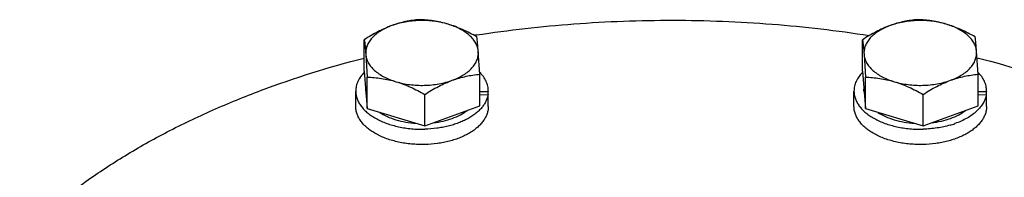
# Model space of a CAD drawing. Header units: inches. Extents: x 0 to 34, y 0 to 22.
# Tile 165 of 175: x 27.298 to 28.527, y 16.813 to 17.01. Entities that reach past the tile are written whole.
import ezdxf

# ---------------------------------------------------------------- set-up
doc = ezdxf.new("R2010")
doc.units = ezdxf.units.IN
doc.header["$LTSCALE"] = 1.87
doc.header["$MEASUREMENT"] = 0
doc.layers.add('3_ALL_AXES', color=7, linetype='CONTINUOUS')
doc.layers.add('7_ALL_FEATURES', color=7, linetype='CONTINUOUS')

msp = doc.modelspace()

# ---------------------------------------------------------------- linework, layer by layer
at = {"layer": '3_ALL_AXES', "color": 7, "linetype": 'Continuous'}
for p, q in [((27.728134, 16.94565), (27.728134, 16.985022)), ((28.349994, 16.945651), (28.349994, 16.985023)), ((27.872167, 16.941734), (27.870396, 16.970276)), ((28.494027, 16.941735), (28.492256, 16.970278)), ((27.729905, 16.966734), (27.731676, 16.938192)), ((28.351765, 16.966736), (28.353536, 16.938193)), ((27.728134, 16.94565), (27.731676, 16.89882)), ((28.349994, 16.945651), (28.353536, 16.898822)), ((27.731676, 16.89882), (27.731676, 16.938192)), ((27.872167, 16.902362), (27.872167, 16.941734)), ((28.353536, 16.898822), (28.353536, 16.938193)), ((28.494027, 16.902363), (28.494027, 16.941735)), ((27.7174, 16.901552), (27.7174, 16.92074)), ((27.729838, 16.92074), (27.729838, 16.92312)), ((28.339261, 16.901554), (28.339261, 16.920741)), ((28.351698, 16.920741), (28.351698, 16.923122)), ((27.803692, 16.877176), (27.803692, 16.916548)), ((27.8829, 16.901552), (27.8829, 16.910191)), ((28.425553, 16.877178), (28.425553, 16.916549)), ((28.504761, 16.901554), (28.504761, 16.910192)), ((27.731676, 16.89882), (27.803692, 16.877176)), ((27.803692, 16.877176), (27.872167, 16.902362)), ((28.353536, 16.898822), (28.425553, 16.877178)), ((28.425553, 16.877178), (28.494027, 16.902363))]:
    msp.add_line(p, q, dxfattribs=at)
for centre, radius, start, end in [((28.099899, 15.494771), 1.514011, 98.800366, 98.919308), ((27.753471, 16.920746), 0.023633, 180.004578, 190.367162), ((28.375214, 16.920741), 0.023515, 180.007372, 188.314438)]:
    msp.add_arc(centre, radius, start, end, dxfattribs=at)
for points, knots in [([(27.796608, 17.010207), (27.793798, 17.009959), (27.788124, 17.009311), (27.77958, 17.007807), (27.770942, 17.005665), (27.765228, 17.003793), (27.762371, 17.002742)], [0, 0, 0, 0, 0.24086829, 0.48723902, 0.74009047, 1, 1, 1, 1]), ([(27.832617, 17.004513), (27.829844, 17.005346), (27.824135, 17.006787), (27.815327, 17.008261), (27.80626, 17.009062), (27.797092, 17.009177), (27.787975, 17.008603), (27.779063, 17.007352), (27.770509, 17.005443), (27.765017, 17.003715), (27.762371, 17.002742)], [0, 0, 0, 0, 0.12165252, 0.24710432, 0.3749294, 0.50374556, 0.63207197, 0.75844536, 0.88153337, 1, 1, 1, 1]), ([(27.832617, 17.004513), (27.829604, 17.005419), (27.82358, 17.006998), (27.814498, 17.008691), (27.805516, 17.009751), (27.79956, 17.010105), (27.796608, 17.010207)], [0, 0, 0, 0, 0.25819035, 0.51060668, 0.75762781, 1, 1, 1, 1]), ([(27.868267, 16.990958), (27.908554, 16.997195), (27.99013, 17.006485), (28.113393, 17.010993), (28.236616, 17.006136), (28.318129, 16.996613), (28.358371, 16.990259)], [0, 0, 0, 0, 0.2486242, 0.50010856, 0.75153815, 1, 1, 1, 1]), ([(28.418469, 17.010209), (28.415659, 17.009961), (28.409985, 17.009312), (28.401441, 17.007809), (28.392803, 17.005667), (28.387089, 17.003795), (28.384232, 17.002744)], [0, 0, 0, 0, 0.24086807, 0.4872387, 0.74009033, 1, 1, 1, 1]), ([(28.454477, 17.004515), (28.451705, 17.005348), (28.445995, 17.006789), (28.437187, 17.008262), (28.428121, 17.009063), (28.418952, 17.009178), (28.409835, 17.008605), (28.400923, 17.007353), (28.392369, 17.005444), (28.386877, 17.003717), (28.384232, 17.002744)], [0, 0, 0, 0, 0.12165246, 0.24710418, 0.37492926, 0.50374542, 0.63207184, 0.75844526, 0.88153333, 1, 1, 1, 1]), ([(28.454477, 17.004515), (28.451464, 17.00542), (28.44544, 17.006999), (28.436358, 17.008693), (28.427376, 17.009753), (28.42142, 17.010106), (28.418469, 17.010209)], [0, 0, 0, 0, 0.25819032, 0.51060664, 0.75762778, 1, 1, 1, 1]), ([(27.762371, 17.002742), (27.759438, 17.001663), (27.753582, 16.999262), (27.744974, 16.995048), (27.736467, 16.990276), (27.730902, 16.986814), (27.728134, 16.985022)], [0, 0, 0, 0, 0.24276619, 0.4910937, 0.74388033, 1, 1, 1, 1]), ([(27.762371, 17.002742), (27.759852, 17.001816), (27.755035, 16.999791), (27.748376, 16.996142), (27.742586, 16.992017), (27.737765, 16.987481), (27.733997, 16.982601), (27.731356, 16.97745), (27.72991, 16.972115), (27.729771, 16.9685), (27.729905, 16.966734)], [0, 0, 0, 0, 0.1552014, 0.30152925, 0.4381853, 0.56511238, 0.68288449, 0.79293281, 0.8976304, 1, 1, 1, 1]), ([(27.868625, 16.988563), (27.865709, 16.990214), (27.859846, 16.993395), (27.850896, 16.997727), (27.84184, 17.001495), (27.835694, 17.003588), (27.832617, 17.004513)], [0, 0, 0, 0, 0.25471923, 0.50693007, 0.75568148, 1, 1, 1, 1]), ([(27.870396, 16.970276), (27.870261, 16.972062), (27.869561, 16.975689), (27.867313, 16.98091), (27.863912, 16.985889), (27.859433, 16.990548), (27.853956, 16.994816), (27.847575, 16.998632), (27.840396, 17.001932), (27.835276, 17.003714), (27.832617, 17.004513)], [0, 0, 0, 0, 0.09957109, 0.20342838, 0.31402117, 0.43306068, 0.56136969, 0.6990253, 0.84559231, 1, 1, 1, 1]), ([(28.384232, 17.002744), (28.381298, 17.001665), (28.375442, 16.999263), (28.366834, 16.99505), (28.358328, 16.990278), (28.352763, 16.986815), (28.349994, 16.985023)], [0, 0, 0, 0, 0.24276631, 0.49109398, 0.74388056, 1, 1, 1, 1]), ([(28.384232, 17.002744), (28.381712, 17.001817), (28.376895, 16.999793), (28.370236, 16.996143), (28.364447, 16.992018), (28.359625, 16.987483), (28.355858, 16.982603), (28.353217, 16.977451), (28.351771, 16.972117), (28.351632, 16.968502), (28.351765, 16.966736)], [0, 0, 0, 0, 0.1552014, 0.30152924, 0.43818529, 0.56511238, 0.6828845, 0.79293282, 0.89763041, 1, 1, 1, 1]), ([(28.490485, 16.988565), (28.48757, 16.990216), (28.481707, 16.993396), (28.472756, 16.997729), (28.4637, 17.001497), (28.457555, 17.00359), (28.454477, 17.004515)], [0, 0, 0, 0, 0.25471925, 0.50693009, 0.7556815, 1, 1, 1, 1]), ([(28.492256, 16.970278), (28.492121, 16.972063), (28.491422, 16.97569), (28.489173, 16.980912), (28.485773, 16.985891), (28.481294, 16.990549), (28.475817, 16.994818), (28.469435, 16.998633), (28.462257, 17.001934), (28.457136, 17.003715), (28.454477, 17.004515)], [0, 0, 0, 0, 0.09957112, 0.20342847, 0.31402128, 0.43306082, 0.56136983, 0.69902546, 0.84559237, 1, 1, 1, 1]), ([(27.728134, 16.985022), (27.728467, 16.982415), (27.729133, 16.976325), (27.729641, 16.970221), (27.729905, 16.966734)], [0, 0, 0, 0, 0.42908314, 1, 1, 1, 1]), ([(27.870396, 16.970276), (27.870132, 16.973763), (27.869624, 16.979867), (27.868958, 16.985957), (27.868625, 16.988563)], [0, 0, 0, 0, 0.57091696, 1, 1, 1, 1]), ([(28.349994, 16.985023), (28.350328, 16.982416), (28.350994, 16.976327), (28.351502, 16.970223), (28.351765, 16.966736)], [0, 0, 0, 0, 0.42908282, 1, 1, 1, 1]), ([(28.492256, 16.970278), (28.491993, 16.973764), (28.491485, 16.979869), (28.490819, 16.985958), (28.490485, 16.988565)], [0, 0, 0, 0, 0.57091724, 1, 1, 1, 1]), ([(27.837929, 16.934268), (27.840449, 16.935195), (27.845266, 16.937219), (27.851925, 16.940869), (27.857714, 16.944994), (27.862536, 16.94953), (27.866304, 16.95441), (27.868944, 16.959561), (27.87039, 16.964895), (27.870529, 16.968511), (27.870396, 16.970276)], [0, 0, 0, 0, 0.1552014, 0.30152925, 0.4381853, 0.56511238, 0.68288449, 0.79293281, 0.8976304, 1, 1, 1, 1]), ([(28.45979, 16.93427), (28.462309, 16.935197), (28.467126, 16.937221), (28.473786, 16.94087), (28.479575, 16.944995), (28.484396, 16.949531), (28.488164, 16.954411), (28.490805, 16.959563), (28.492251, 16.964897), (28.49239, 16.968512), (28.492256, 16.970278)], [0, 0, 0, 0, 0.1552014, 0.30152924, 0.43818529, 0.56511238, 0.6828845, 0.79293282, 0.89763041, 1, 1, 1, 1]), ([(27.298054, 16.737665), (27.323603, 16.763356), (27.366587, 16.799119), (27.429835, 16.840818), (27.48251, 16.870494), (27.539032, 16.897686), (27.620218, 16.930886), (27.684114, 16.950828), (27.727813, 16.96213)], [0, 0, 0, 0, 0.22173807, 0.34015496, 0.46344693, 0.59141284, 0.72376361, 1, 1, 1, 1]), ([(27.729905, 16.966734), (27.73004, 16.964949), (27.730739, 16.961322), (27.732988, 16.956101), (27.736388, 16.951121), (27.740867, 16.946463), (27.746344, 16.942194), (27.752726, 16.938379), (27.759904, 16.935078), (27.765025, 16.933297), (27.767684, 16.932498)], [0, 0, 0, 0, 0.09957109, 0.20342838, 0.31402117, 0.43306068, 0.56136969, 0.6990253, 0.84559231, 1, 1, 1, 1]), ([(28.351765, 16.966736), (28.3519, 16.96495), (28.3526, 16.961323), (28.354848, 16.956102), (28.358249, 16.951123), (28.362728, 16.946464), (28.368205, 16.942196), (28.374586, 16.93838), (28.381765, 16.93508), (28.386885, 16.933298), (28.389544, 16.932499)], [0, 0, 0, 0, 0.09957112, 0.20342847, 0.31402128, 0.43306082, 0.56136983, 0.69902546, 0.84559237, 1, 1, 1, 1]), ([(28.493178, 16.962433), (28.536693, 16.95122), (28.600333, 16.93144), (28.681235, 16.89852), (28.737601, 16.871554), (28.79017, 16.842123), (28.853362, 16.800756), (28.896371, 16.765282), (28.921986, 16.739793)], [0, 0, 0, 0, 0.2760164, 0.40830987, 0.53625729, 0.65957003, 0.77804549, 1, 1, 1, 1]), ([(27.731676, 16.938192), (27.734627, 16.938089), (27.740583, 16.937736), (27.749565, 16.936676), (27.758647, 16.934982), (27.764671, 16.933403), (27.767684, 16.932498)], [0, 0, 0, 0, 0.24237257, 0.48939403, 0.74181008, 1, 1, 1, 1]), ([(27.767684, 16.932498), (27.770456, 16.931664), (27.776166, 16.930223), (27.784974, 16.92875), (27.79404, 16.927949), (27.803209, 16.927834), (27.812326, 16.928407), (27.821238, 16.929659), (27.829792, 16.931568), (27.835284, 16.933295), (27.837929, 16.934268)], [0, 0, 0, 0, 0.12165252, 0.24710432, 0.3749294, 0.50374556, 0.63207197, 0.75844536, 0.88153337, 1, 1, 1, 1]), ([(27.803692, 16.916548), (27.80646, 16.91834), (27.812025, 16.921803), (27.820532, 16.926575), (27.82914, 16.930788), (27.834996, 16.933189), (27.837929, 16.934268)], [0, 0, 0, 0, 0.2561197, 0.5089064, 0.75723386, 1, 1, 1, 1]), ([(27.837929, 16.934268), (27.840787, 16.935319), (27.846501, 16.937192), (27.855138, 16.939334), (27.863682, 16.940837), (27.869356, 16.941485), (27.872167, 16.941734)], [0, 0, 0, 0, 0.25990958, 0.51276107, 0.75913174, 1, 1, 1, 1]), ([(28.353536, 16.938193), (28.356488, 16.938091), (28.362443, 16.937737), (28.371425, 16.936677), (28.380507, 16.934984), (28.386532, 16.933405), (28.389544, 16.932499)], [0, 0, 0, 0, 0.24237259, 0.48939405, 0.7418101, 1, 1, 1, 1]), ([(28.389544, 16.932499), (28.392317, 16.931666), (28.398026, 16.930225), (28.406835, 16.928751), (28.415901, 16.927951), (28.425069, 16.927835), (28.434186, 16.928409), (28.443098, 16.92966), (28.451652, 16.931569), (28.457144, 16.933297), (28.45979, 16.93427)], [0, 0, 0, 0, 0.12165246, 0.24710418, 0.37492926, 0.50374542, 0.63207184, 0.75844526, 0.88153333, 1, 1, 1, 1]), ([(28.425553, 16.916549), (28.428321, 16.918341), (28.433886, 16.921804), (28.442393, 16.926576), (28.451, 16.930789), (28.456856, 16.933191), (28.45979, 16.93427)], [0, 0, 0, 0, 0.25611947, 0.50890607, 0.75723373, 1, 1, 1, 1]), ([(28.45979, 16.93427), (28.462647, 16.935321), (28.468361, 16.937193), (28.476999, 16.939335), (28.485543, 16.940839), (28.491217, 16.941487), (28.494027, 16.941735)], [0, 0, 0, 0, 0.25990971, 0.51276136, 0.75913195, 1, 1, 1, 1]), ([(27.767684, 16.932498), (27.770761, 16.931573), (27.776907, 16.92948), (27.785963, 16.925712), (27.794914, 16.921379), (27.800777, 16.918199), (27.803692, 16.916548)], [0, 0, 0, 0, 0.24431894, 0.49307064, 0.74528118, 1, 1, 1, 1]), ([(28.389544, 16.932499), (28.392622, 16.931574), (28.398767, 16.929481), (28.407824, 16.925713), (28.416774, 16.921381), (28.422637, 16.9182), (28.425553, 16.916549)], [0, 0, 0, 0, 0.24431891, 0.4930706, 0.74528115, 1, 1, 1, 1]), ([(27.814267, 16.880972), (27.818381, 16.881459), (27.826378, 16.882836), (27.837718, 16.886164), (27.847849, 16.890612), (27.853864, 16.894418), (27.85654, 16.896491)], [0, 0, 0, 0, 0.2729781, 0.53351417, 0.77694115, 1, 1, 1, 1]), ([(28.436004, 16.880959), (28.440149, 16.881445), (28.448206, 16.882827), (28.459627, 16.886179), (28.46982, 16.890668), (28.475864, 16.894512), (28.478547, 16.896607)], [0, 0, 0, 0, 0.27315118, 0.5337958, 0.77717279, 1, 1, 1, 1]), ([(27.747098, 16.894099), (27.750113, 16.892098), (27.75678, 16.888491), (27.767797, 16.884435), (27.779914, 16.881619), (27.788365, 16.880641), (27.792678, 16.880376)], [0, 0, 0, 0, 0.22571003, 0.47054839, 0.73041384, 1, 1, 1, 1]), ([(28.368948, 16.894107), (28.37197, 16.8921), (28.378656, 16.888484), (28.389704, 16.884422), (28.401857, 16.881605), (28.410332, 16.880632), (28.414657, 16.88037)], [0, 0, 0, 0, 0.22567643, 0.47052048, 0.73041579, 1, 1, 1, 1])]:
    msp.add_open_spline(points, degree=3, knots=knots, dxfattribs=at)
at = {"layer": '7_ALL_FEATURES', "color": 7, "linetype": 'Continuous'}
for p, q in [((27.882897, 16.92035), (27.8829, 16.920742)), ((28.504758, 16.920352), (28.50476, 16.920744)), ((27.872167, 16.92008), (27.882897, 16.92035)), ((27.872167, 16.91616), (27.882561, 16.916422)), ((27.882897, 16.92035), (27.8829, 16.919786)), ((28.494027, 16.920081), (28.504758, 16.920352)), ((28.494027, 16.916161), (28.504422, 16.916423)), ((28.504758, 16.920352), (28.504761, 16.919788))]:
    msp.add_line(p, q, dxfattribs=at)
msp.add_arc((28.428603, 16.983647), 0.109928, 286.164265, 289.508223, dxfattribs=at)
for centre, start_param, end_param in [((27.80015, 16.905088), -0.16263393, -0.07212394), ((27.80015, 16.914682), -0.23201686, -0.16264421), ((28.422011, 16.905089), -0.16263393, -0.07212394), ((28.422011, 16.914683), -0.23201686, -0.16264421)]:
    msp.add_ellipse(centre, major_axis=(0.081658, 0.016233), ratio=0.82541228, start_param=start_param, end_param=end_param, dxfattribs=at)
for points, knots in [([(27.728091, 16.944227), (27.726413, 16.942511), (27.723401, 16.938953), (27.720502, 16.93399), (27.718888, 16.929932), (27.718031, 16.926891), (27.717515, 16.923824), (27.7174, 16.921766), (27.7174, 16.920742)], [0, 0, 0, 0, 0.2722243, 0.52619849, 0.64784265, 0.76678585, 0.8838679, 1, 1, 1, 1]), ([(27.8829, 16.920742), (27.8829, 16.921771), (27.882784, 16.923839), (27.882263, 16.926922), (27.881397, 16.929977), (27.879768, 16.934055), (27.87684, 16.939039), (27.873801, 16.94261), (27.872107, 16.944331)], [0, 0, 0, 0, 0.11604083, 0.23308661, 0.35198988, 0.4736017, 0.72761093, 1, 1, 1, 1]), ([(28.349951, 16.944229), (28.348273, 16.942513), (28.345261, 16.938955), (28.342362, 16.933992), (28.340749, 16.929934), (28.339892, 16.926893), (28.339376, 16.923825), (28.339261, 16.921767), (28.339261, 16.920743)], [0, 0, 0, 0, 0.2722243, 0.52619849, 0.64784265, 0.76678585, 0.8838679, 1, 1, 1, 1]), ([(28.504761, 16.920744), (28.504761, 16.921772), (28.504644, 16.92384), (28.504124, 16.926923), (28.503258, 16.929979), (28.501628, 16.934056), (28.498701, 16.939041), (28.495661, 16.942611), (28.493968, 16.944333)], [0, 0, 0, 0, 0.11604084, 0.23308663, 0.35198991, 0.47360173, 0.72761096, 1, 1, 1, 1]), ([(27.7174, 16.920742), (27.7174, 16.919131), (27.717688, 16.915872), (27.718971, 16.911062), (27.721088, 16.906362), (27.724011, 16.901822), (27.727704, 16.897485), (27.732128, 16.893392), (27.737237, 16.889581), (27.742979, 16.886089), (27.749297, 16.882949), (27.756127, 16.880192), (27.763401, 16.877844), (27.771046, 16.875931), (27.778985, 16.874471), (27.787138, 16.873477), (27.795422, 16.872962), (27.800979, 16.87294), (27.80376, 16.87301)], [0, 0, 0, 0, 0.04475956, 0.09040921, 0.13775453, 0.18745462, 0.23999231, 0.29567072, 0.35462756, 0.41685679, 0.4822306, 0.55051903, 0.62140866, 0.69452053, 0.76942217, 0.84563487, 0.92267747, 1, 1, 1, 1]), ([(28.339261, 16.920743), (28.339261, 16.919133), (28.339548, 16.915873), (28.340832, 16.911063), (28.342949, 16.906364), (28.345871, 16.901824), (28.349565, 16.897487), (28.353988, 16.893394), (28.359097, 16.889583), (28.364839, 16.88609), (28.371157, 16.88295), (28.377987, 16.880193), (28.385262, 16.877846), (28.392907, 16.875932), (28.400846, 16.874472), (28.408999, 16.873479), (28.417283, 16.872964), (28.42284, 16.872942), (28.425621, 16.873012)], [0, 0, 0, 0, 0.04475956, 0.09040921, 0.13775453, 0.18745462, 0.23999231, 0.29567072, 0.35462756, 0.41685679, 0.4822306, 0.55051903, 0.62140866, 0.69452053, 0.76942217, 0.84563487, 0.92267747, 1, 1, 1, 1]), ([(27.882561, 16.916422), (27.882335, 16.914984), (27.881649, 16.912097), (27.879968, 16.907891), (27.877641, 16.903797), (27.874691, 16.899847), (27.871145, 16.896071), (27.86703, 16.892497), (27.862381, 16.889153), (27.857235, 16.886064), (27.851632, 16.883255), (27.845618, 16.880746), (27.83924, 16.878559), (27.832549, 16.876709), (27.825599, 16.875213), (27.816007, 16.873696), (27.808676, 16.873134), (27.80376, 16.87301)], [0, 0, 0, 0, 0.04529698, 0.09195584, 0.14053241, 0.19146096, 0.24504915, 0.30148181, 0.36083261, 0.42307759, 0.48810906, 0.55574831, 0.6257572, 0.69784833, 0.77169405, 0.8469354, 1, 1, 1, 1]), ([(28.504422, 16.916423), (28.504276, 16.915496), (28.503889, 16.913641), (28.503034, 16.910901), (28.501905, 16.908196), (28.500012, 16.904595), (28.496944, 16.900218), (28.492314, 16.89534), (28.486749, 16.890812), (28.480322, 16.886692), (28.47312, 16.883032), (28.467982, 16.880976), (28.465312, 16.880029)], [0, 0, 0, 0, 0.05033304, 0.10149719, 0.15376829, 0.20740526, 0.31951644, 0.43920767, 0.56715898, 0.70352496, 0.84801976, 1, 1, 1, 1]), ([(27.80376, 16.853823), (27.800979, 16.853752), (27.795422, 16.853774), (27.787138, 16.85429), (27.778985, 16.855283), (27.771046, 16.856743), (27.763401, 16.858657), (27.756127, 16.861004), (27.749297, 16.863761), (27.742979, 16.866901), (27.737237, 16.870393), (27.732128, 16.874204), (27.727704, 16.878297), (27.724011, 16.882634), (27.721089, 16.887174), (27.718971, 16.891874), (27.717688, 16.896683), (27.7174, 16.899943), (27.7174, 16.901553)], [0, 0, 0, 0, 0.0773226, 0.15436467, 0.23057729, 0.30547884, 0.37859057, 0.44948015, 0.51776855, 0.58314241, 0.64537177, 0.70432868, 0.76000721, 0.81254513, 0.8622454, 0.9095908, 0.95524048, 1, 1, 1, 1]), ([(27.8829, 16.901551), (27.8829, 16.900028), (27.882643, 16.89695), (27.881496, 16.892398), (27.879602, 16.887939), (27.876982, 16.883614), (27.873666, 16.879463), (27.869685, 16.875518), (27.865076, 16.871815), (27.859883, 16.868385), (27.85415, 16.865256), (27.84793, 16.862457), (27.841279, 16.860013), (27.834256, 16.857944), (27.826925, 16.856271), (27.816765, 16.854575), (27.808982, 16.853954), (27.80376, 16.853823)], [0, 0, 0, 0, 0.0453663, 0.0915412, 0.13926581, 0.1891583, 0.24168739, 0.29716681, 0.35576429, 0.41751765, 0.48235288, 0.55010154, 0.6205165, 0.69328589, 0.76804525, 0.84438936, 1, 1, 1, 1]), ([(28.425621, 16.853824), (28.42284, 16.853754), (28.417283, 16.853776), (28.408999, 16.854291), (28.400846, 16.855284), (28.392907, 16.856745), (28.385262, 16.858658), (28.377988, 16.861005), (28.371157, 16.863762), (28.36484, 16.866902), (28.359098, 16.870395), (28.353989, 16.874206), (28.349565, 16.878299), (28.345872, 16.882635), (28.342949, 16.887175), (28.340832, 16.891875), (28.339548, 16.896685), (28.339261, 16.899944), (28.339261, 16.901555)], [0, 0, 0, 0, 0.0773226, 0.15436467, 0.23057729, 0.30547884, 0.37859057, 0.44948015, 0.51776855, 0.58314241, 0.64537177, 0.70432868, 0.76000721, 0.81254513, 0.8622454, 0.9095908, 0.95524048, 1, 1, 1, 1]), ([(28.504761, 16.901553), (28.504761, 16.90003), (28.504504, 16.896951), (28.503357, 16.892399), (28.501462, 16.88794), (28.498843, 16.883616), (28.495526, 16.879464), (28.491545, 16.87552), (28.486937, 16.871817), (28.481743, 16.868386), (28.476011, 16.865258), (28.469791, 16.862459), (28.46314, 16.860014), (28.456117, 16.857946), (28.448785, 16.856272), (28.438626, 16.854577), (28.430843, 16.853956), (28.425621, 16.853824)], [0, 0, 0, 0, 0.0453663, 0.0915412, 0.13926581, 0.1891583, 0.24168739, 0.29716681, 0.35576429, 0.41751765, 0.48235288, 0.55010154, 0.6205165, 0.69328589, 0.76804525, 0.84438936, 1, 1, 1, 1]), ([(28.459206, 16.878065), (28.456564, 16.877297), (28.451154, 16.875933), (28.44284, 16.874413), (28.434295, 16.873406), (28.428523, 16.873085), (28.425621, 16.873012)], [0, 0, 0, 0, 0.24241261, 0.49104949, 0.74418434, 1, 1, 1, 1])]:
    msp.add_open_spline(points, degree=3, knots=knots, dxfattribs=at)

doc.saveas('drawing.dxf')
